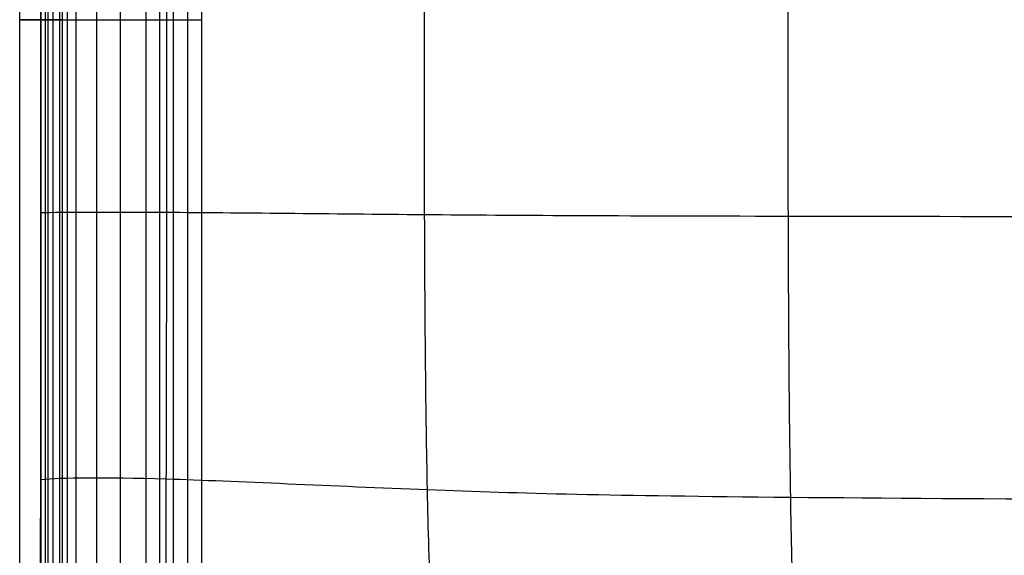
# Model space of a CAD drawing. Header units: millimetres. Extents: x -750 to 750, y -400 to 400.
# Tile 6 of 28: x -750 to -383, y -200 to 0. Entities that reach past the tile are written whole.
import ezdxf

# ---------------------------------------------------------------- set-up
doc = ezdxf.new("R2010")
doc.units = ezdxf.units.MM
doc.header["$MEASUREMENT"] = 0
doc.layers.add('Nakki long ottoman', color=7, linetype='Continuous', true_color=0x8b7583)

msp = doc.modelspace()

# ---------------------------------------------------------------- linework, layer by layer
at = {"layer": 'Nakki long ottoman'}
for points, knots in [([(-584.7, -394, 332.75), (-585.37, -386.84, 358.74), (-587.88, -360.48, 418.63), (-595.26, -263.53, 438.66), (-598.13, -175.59, 442.19), (-599, -86.95, 443.58), (-599, 86.96, 443.58), (-598.14, 175.59, 442.19), (-595.26, 263.54, 438.66), (-587.89, 360.49, 418.63), (-585.38, 386.85, 358.74), (-584.71, 394.01, 332.74)], [7.100542, 7.100542, 7.100542, 7.100542, 77.777778, 155.555556, 233.333333, 311.111111, 388.888889, 466.666667, 544.444444, 622.222222, 692.901503, 692.901503, 692.901503, 692.901503]), ([(-456.16, -394.02, 332.74), (-455.41, -386.85, 359.14), (-454.68, -361.31, 420.22), (-460.13, -268.37, 443.55), (-462.5, -178.55, 450.77), (-463.22, -87.16, 454.84), (-463.22, 87.16, 454.84), (-462.51, 178.56, 450.77), (-460.14, 268.38, 443.55), (-454.69, 361.32, 420.22), (-455.42, 386.86, 359.14), (-456.17, 394.02, 332.74)], [7.001239, 7.001239, 7.001239, 7.001239, 77.777778, 155.555556, 233.333333, 311.111111, 388.888889, 466.666667, 544.444444, 622.222222, 693.000121, 693.000121, 693.000121, 693.000121]), ([(-679.38, -391.85, 333), (-683.99, -384.09, 353.37), (-694.5, -356.55, 399.44), (-695.66, -256.31, 410.38), (-695.22, -171.45, 410.91), (-695.09, -86.65, 411.18), (-695.09, 86.66, 411.18), (-695.23, 171.46, 410.91), (-695.67, 256.32, 410.38), (-694.51, 356.57, 399.44), (-683.54, 383.99, 353.37), (-678.88, 391.75, 333)], [9.086145, 9.086145, 9.086145, 9.086145, 77.777778, 155.555556, 233.333333, 311.111111, 388.888889, 466.666667, 544.444444, 622.222222, 690.917052, 690.917052, 690.917052, 690.917052]), ([(-740.73, 329.76, 332.9), (-741.06, 325.68, 332.95), (-741.31, 321.53, 332.97), (-741.72, 313.34, 333), (-741.88, 309.2, 333), (-742, 305.1, 333), (-742.12, 300.94, 333), (-742.21, 296.78, 333), (-742.34, 288.46, 332.99), (-742.38, 284.3, 332.99), (-742.46, 271.81, 332.99), (-742.45, 263.49, 332.99), (-742.44, 255.17, 332.99), (-742.42, 241.25, 332.99), (-742.39, 227.33, 332.99), (-742.33, 199.5, 332.99), (-742.3, 185.59, 332.99), (-742.27, 171.67, 333), (-742.24, 155.06, 333), (-742.23, 138.46, 333), (-742.2, 105.25, 333), (-742.2, 88.64, 333), (-742.19, 72.03, 333), (-742.19, 48.02, 333), (-742.18, 24.02, 333), (-742.18, -24, 333), (-742.18, -48.01, 333), (-742.19, -72.02, 333), (-742.19, -88.63, 333), (-742.2, -105.23, 333), (-742.22, -138.45, 333), (-742.24, -155.05, 333), (-742.27, -171.66, 333), (-742.29, -185.58, 332.99), (-742.33, -199.49, 332.99), (-742.39, -227.32, 332.99), (-742.42, -241.24, 332.99), (-742.43, -255.16, 332.99), (-742.45, -264.1, 332.99), (-742.45, -273.05, 332.99), (-742.38, -286.46, 332.99), (-742.34, -290.93, 332.99), (-742.21, -299.88, 333), (-742.12, -304.35, 333), (-742, -308.82, 333), (-741.9, -312.31, 333), (-741.79, -315.8, 333), (-741.49, -322.77, 332.98), (-741.31, -326.29, 332.97), (-741.08, -329.76, 332.95)], [0, 0, 0, 0, 12.334781, 12.334781, 24.690942, 24.690942, 24.690942, 37.175968, 37.175968, 49.661538, 49.661538, 74.63266, 74.63266, 74.63266, 116.380521, 116.380521, 158.128391, 158.128391, 158.128391, 207.947151, 207.947151, 257.765924, 257.765924, 257.765924, 329.793847, 329.793847, 401.821772, 401.821772, 401.821772, 451.640531, 451.640531, 501.459291, 501.459291, 501.459291, 543.207154, 543.207154, 584.955021, 584.955021, 584.955021, 611.789879, 611.789879, 625.207568, 625.207568, 638.625398, 638.625398, 638.625398, 649.127304, 649.127304, 659.584532, 659.584532, 659.584532, 659.584532]), ([(-740.39, 0, 317.16), (-740.12, 0, 316.13), (-739.82, 0, 315.1), (-738.93, 0, 312.3), (-738.29, 0, 310.55), (-736.85, 0, 307.11), (-736.05, 0, 305.44), (-734.3, 0, 302.16), (-733.35, 0, 300.58), (-731.29, 0, 297.5), (-730.2, 0, 296.02), (-726.7, 0, 291.73), (-724.13, 0, 289.13), (-718.58, 0, 284.35), (-715.56, 0, 282.14), (-709.41, 0, 278.26), (-706.18, 0, 276.53), (-701.22, 0, 274.32), (-699.55, 0, 273.65), (-696.15, 0, 272.45), (-694.43, 0, 271.92), (-690.94, 0, 271.02), (-689.18, 0, 270.66), (-685.62, 0, 270.15), (-683.8, 0, 270), (-682, 0, 270)], [8.037534, 8.037534, 8.037534, 8.037534, 11.264692, 11.264692, 16.897038, 16.897038, 22.529384, 22.529384, 28.16173, 28.16173, 33.794075, 33.794075, 45.058767, 45.058767, 56.323459, 56.323459, 67.588151, 67.588151, 73.220497, 73.220497, 78.852843, 78.852843, 84.485189, 84.485189, 90.117534, 90.117534, 90.117534, 90.117534]), ([(-742.19, -72.02, 333), (-733.5, -71.84, 361.36), (-702.19, -71.68, 425.93), (-597.75, -72.85, 444.93), (-496.85, -73.38, 454.98), (-193.47, -73.64, 460.1), (193.46, -73.64, 460.1), (496.84, -73.39, 454.98), (597.74, -72.86, 444.93), (702.18, -71.69, 425.93), (733.49, -71.85, 361.36), (742.18, -72.03, 333)], [6.742838, 6.742838, 6.742838, 6.742838, 77.777778, 155.555556, 233.333333, 311.111111, 388.888889, 466.666667, 544.444444, 622.222222, 693.256984, 693.256984, 693.256984, 693.256984]), ([(-742.27, -171.66, 333), (-733.85, -170.96, 361.31), (-702.69, -170.53, 425.82), (-596.25, -175.99, 443.69), (-495.93, -178.51, 450.94), (-193.4, -179.74, 453.99), (193.39, -179.74, 453.99), (495.92, -178.51, 450.94), (596.25, -176, 443.69), (702.68, -170.54, 425.82), (733.84, -170.97, 361.31), (742.26, -171.67, 333)], [6.751445, 6.751445, 6.751445, 6.751445, 77.777778, 155.555556, 233.333333, 311.111111, 388.888889, 466.666667, 544.444444, 622.222222, 693.248369, 693.248369, 693.248369, 693.248369])]:
    msp.add_open_spline(points, degree=3, knots=knots, dxfattribs=at)
for points, degree in [([(-750, -329.76, 325), (-750, -109.92, 325), (-750, 109.92, 325), (-750, 329.76, 325)], 3), ([(-742, -329.76, 317), (-742, -109.92, 317), (-742, 109.92, 317), (-742, 329.76, 317)], 3), ([(-742, -329.76, 333), (-742, -109.92, 333), (-742, 109.92, 333), (-742, 329.76, 333)], 3), ([(-740.39, -329.28, 317.16), (-740.39, -109.76, 317.16), (-740.39, 109.76, 317.16), (-740.39, 329.28, 317.16)], 3), ([(-739.5, 329.02, 314.08), (-739.5, 0, 314.08), (-739.5, -329.02, 314.08)], 2), ([(-737.57, 328.45, 308.83), (-737.57, 0, 308.83), (-737.57, -328.45, 308.83)], 2), ([(-735.18, 327.74, 303.8), (-735.18, 0, 303.8), (-735.18, -327.74, 303.8)], 2), ([(-734, -329.76, 325), (-734, -109.92, 325), (-734, 109.92, 325), (-734, 329.76, 325)], 3), ([(-734, -329.76, 325), (-734, -109.92, 325), (-734, 109.92, 325), (-734, 329.76, 325)], 3), ([(-732.32, 326.89, 299.04), (-732.32, 0, 299.04), (-732.32, -326.89, 299.04)], 2), ([(-729.03, 325.92, 294.59), (-729.03, 0, 294.59), (-729.03, -325.92, 294.59)], 2), ([(-721.35, 323.65, 286.74), (-721.35, 0, 286.74), (-721.35, -323.65, 286.74)], 2), ([(-712.49, 321.02, 280.2), (-712.49, 0, 280.2), (-712.49, -321.02, 280.2)], 2), ([(-702.88, 318.18, 275.06), (-702.88, 0, 275.06), (-702.88, -318.18, 275.06)], 2), ([(-697.85, 316.69, 273.05), (-697.85, 0, 273.05), (-697.85, -316.69, 273.05)], 2), ([(-692.68, 315.16, 271.47), (-692.68, 0, 271.47), (-692.68, -315.16, 271.47)], 2), ([(-687.4, 313.6, 270.41), (-687.4, 0, 270.41), (-687.4, -313.6, 270.41)], 2), ([(-682, -312, 270), (-682, 0, 270), (-682, 312, 270)], 2), ([(-742, -308.82, 333), (-742, -104.18, 333), (-742, 100.46, 333), (-742, 305.1, 333)], 3)]:
    msp.add_open_spline(points, degree=degree, dxfattribs=at)
for points, weights, knots in [([(-742, 0, 317), (-750, 0, 317), (-750, 0, 325), (-750, 0, 333), (-742, 0, 333), (-734, 0, 333), (-734, 0, 325), (-734, 0, 317), (-742, 0, 317)], [1, 0.707106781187, 1, 0.707106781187, 1, 0.707106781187, 1, 0.707106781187, 1], [0, 0, 0, 12.566371, 12.566371, 25.132741, 25.132741, 37.699112, 37.699112, 50.265482, 50.265482, 50.265482]), ([(-742.18, 0, 333), (-742.09, 0, 333), (-742, 0, 333), (-734, 0, 333), (-734, 0, 325), (-734, 0, 318.47), (-740.39, 0, 317.16)], [0.99070283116, 0.9952751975, 1, 0.707106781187, 1, 0.747454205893, 0.930421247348], [24.930027, 24.930027, 24.930027, 25.132741, 25.132741, 37.699112, 37.699112, 48.534406, 48.534406, 48.534406])]:
    msp.add_rational_spline(points, weights, degree=2, knots=knots, dxfattribs=at)

doc.saveas('drawing.dxf')
